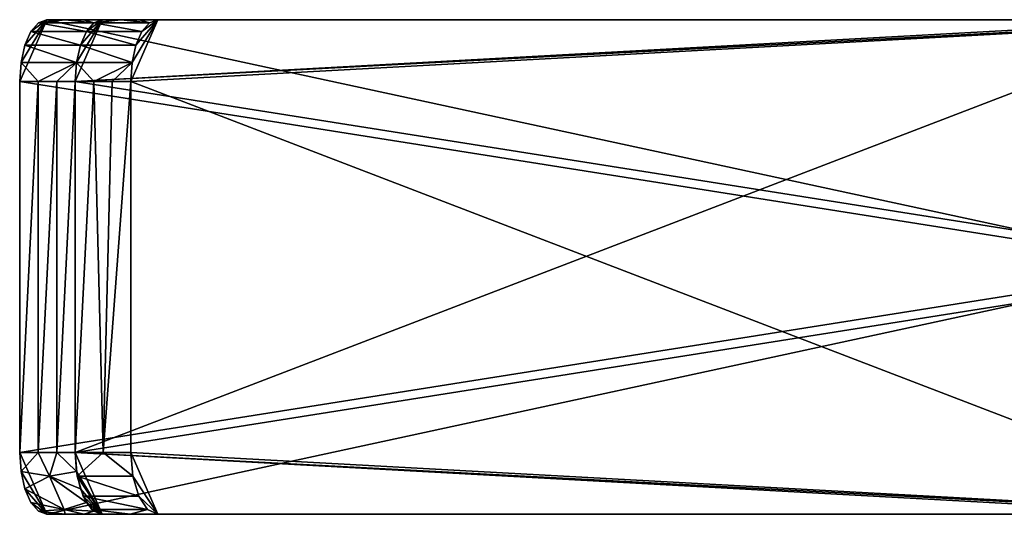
# Model space of a CAD drawing. Header units: inches. Extents: x -18 to 9, y -8 to 165.
# Tile 11 of 21: x -17.85 to -14.71, y 157.27 to 158.84. Entities that reach past the tile are written whole.
import ezdxf

# ---------------------------------------------------------------- set-up
doc = ezdxf.new("R2010")
doc.units = ezdxf.units.IN
doc.layers.get('0').update_dxf_attribs({"true_color": 0xc2ced6})

msp = doc.modelspace()

# ---------------------------------------------------------------- linework, layer by layer
for points in [[(-17.8431, 158.7064), (-17.7611, 158.8424), (-17.8473, 158.6455), (-17.8431, 158.7064)], [(-17.7611, 158.8424), (-14.1179, 158.055), (-17.8473, 158.6455), (-17.7611, 158.8424)], [(-17.8308, 158.7612), (-17.7611, 158.8424), (-17.8431, 158.7064), (-17.8308, 158.7612)], [(-17.7611, 158.8424), (-17.8308, 158.7612), (-17.8117, 158.8048), (-17.7611, 158.8424)], [(-17.7611, 158.8424), (-17.8117, 158.8048), (-17.7877, 158.8327), (-17.7611, 158.8424)], [(-17.7877, 158.8327), (-17.8117, 158.8048), (-17.6348, 158.8048), (-17.7877, 158.8327)], [(-17.7877, 158.8327), (-17.7021, 158.8424), (-17.7611, 158.8424), (-17.7877, 158.8327)], [(-17.7877, 158.8327), (-17.6107, 158.8327), (-17.7021, 158.8424), (-17.7877, 158.8327)], [(-17.6348, 158.8048), (-17.6107, 158.8327), (-17.7877, 158.8327), (-17.6348, 158.8048)], [(-14.1179, 158.8424), (-14.1179, 158.055), (-17.7611, 158.8424), (-14.1179, 158.8424)], [(-17.7611, 158.8424), (-17.7021, 158.8424), (-13.9409, 158.8424), (-17.7611, 158.8424)], [(-13.9409, 158.8424), (-14.1179, 158.8424), (-17.7611, 158.8424), (-13.9409, 158.8424)], [(-17.6431, 158.8424), (-17.7021, 158.8424), (-17.6107, 158.8327), (-17.6431, 158.8424)], [(-17.6431, 158.8424), (-13.9409, 158.8424), (-17.7021, 158.8424), (-17.6431, 158.8424)], [(-17.6661, 158.7064), (-17.5841, 158.8424), (-17.6703, 158.6455), (-17.6661, 158.7064)], [(-17.6703, 157.4644), (-17.6703, 158.6455), (-14.08, 158.8424), (-17.6703, 157.4644)], [(-14.08, 158.8424), (-14.08, 157.2676), (-17.6703, 157.4644), (-14.08, 158.8424)], [(-17.6703, 158.6455), (-17.5841, 158.8424), (-14.08, 158.8424), (-17.6703, 158.6455)], [(-13.9409, 158.8424), (-17.6703, 158.6455), (-13.9409, 158.055), (-13.9409, 158.8424)], [(-13.9409, 158.8424), (-17.5841, 158.8424), (-17.6703, 158.6455), (-13.9409, 158.8424)], [(-17.6661, 158.7064), (-17.6703, 158.6455), (-17.5841, 158.8424), (-17.6661, 158.7064)], [(-17.6539, 158.7612), (-17.5841, 158.8424), (-17.6661, 158.7064), (-17.6539, 158.7612)], [(-17.5841, 158.8424), (-17.6539, 158.7612), (-17.6661, 158.7064), (-17.5841, 158.8424)], [(-17.6539, 158.7612), (-17.6348, 158.8048), (-17.5841, 158.8424), (-17.6539, 158.7612)], [(-17.6348, 158.8048), (-17.6539, 158.7612), (-17.5841, 158.8424), (-17.6348, 158.8048)], [(-17.6107, 158.8327), (-17.5841, 158.8424), (-17.6431, 158.8424), (-17.6107, 158.8327)], [(-17.6431, 158.8424), (-17.5841, 158.8424), (-13.9409, 158.8424), (-17.6431, 158.8424)], [(-17.5841, 158.8424), (-17.6348, 158.8048), (-17.6107, 158.8327), (-17.5841, 158.8424)], [(-17.6107, 158.8327), (-17.6348, 158.8048), (-17.5841, 158.8424), (-17.6107, 158.8327)], [(-17.6107, 158.8327), (-17.6348, 158.8048), (-17.4578, 158.8048), (-17.6107, 158.8327)], [(-17.6107, 158.8327), (-17.5251, 158.8424), (-17.5841, 158.8424), (-17.6107, 158.8327)], [(-17.6107, 158.8327), (-17.4338, 158.8327), (-17.5251, 158.8424), (-17.6107, 158.8327)], [(-17.4578, 158.8048), (-17.4338, 158.8327), (-17.6107, 158.8327), (-17.4578, 158.8048)], [(-14.08, 158.8424), (-17.5841, 158.8424), (-17.5251, 158.8424), (-14.08, 158.8424)], [(-17.4661, 158.8424), (-17.5251, 158.8424), (-17.4338, 158.8327), (-17.4661, 158.8424)], [(-14.08, 158.8424), (-17.5251, 158.8424), (-17.4661, 158.8424), (-14.08, 158.8424)], [(-13.903, 157.2676), (-13.903, 158.8424), (-17.4934, 158.6455), (-13.903, 157.2676)], [(-13.903, 158.8424), (-17.4071, 158.8424), (-17.4934, 158.6455), (-13.903, 158.8424)], [(-17.4071, 158.8424), (-17.4891, 158.7064), (-17.4934, 158.6455), (-17.4071, 158.8424)], [(-17.4071, 158.8424), (-17.4769, 158.7612), (-17.4891, 158.7064), (-17.4071, 158.8424)], [(-17.4578, 158.8048), (-17.4769, 158.7612), (-17.4071, 158.8424), (-17.4578, 158.8048)], [(-17.4338, 158.8327), (-17.4071, 158.8424), (-17.4661, 158.8424), (-17.4338, 158.8327)], [(-17.4661, 158.8424), (-17.4071, 158.8424), (-14.08, 158.8424), (-17.4661, 158.8424)], [(-17.4578, 158.8048), (-17.4071, 158.8424), (-17.4338, 158.8327), (-17.4578, 158.8048)], [(-13.903, 158.8424), (-14.08, 158.8424), (-17.4071, 158.8424), (-13.903, 158.8424)], [(-17.8117, 158.8048), (-17.8308, 158.7612), (-17.6539, 158.7612), (-17.8117, 158.8048)], [(-17.6539, 158.7612), (-17.6348, 158.8048), (-17.8117, 158.8048), (-17.6539, 158.7612)], [(-17.6348, 158.8048), (-17.6539, 158.7612), (-17.4769, 158.7612), (-17.6348, 158.8048)], [(-17.4769, 158.7612), (-17.4578, 158.8048), (-17.6348, 158.8048), (-17.4769, 158.7612)], [(-17.8308, 158.7612), (-17.8431, 158.7064), (-17.6661, 158.7064), (-17.8308, 158.7612)], [(-17.6661, 158.7064), (-17.6539, 158.7612), (-17.8308, 158.7612), (-17.6661, 158.7064)], [(-17.6539, 158.7612), (-17.6661, 158.7064), (-17.4891, 158.7064), (-17.6539, 158.7612)], [(-17.4891, 158.7064), (-17.4769, 158.7612), (-17.6539, 158.7612), (-17.4891, 158.7064)], [(-17.8431, 158.7064), (-17.8473, 158.6455), (-17.7883, 158.6455), (-17.8431, 158.7064)], [(-17.6661, 158.7064), (-17.8431, 158.7064), (-17.7883, 158.6455), (-17.6661, 158.7064)], [(-17.7883, 158.6455), (-17.7293, 158.6455), (-17.6661, 158.7064), (-17.7883, 158.6455)], [(-17.6661, 158.7064), (-17.7293, 158.6455), (-17.6703, 158.6455), (-17.6661, 158.7064)], [(-17.6661, 158.7064), (-17.6703, 158.6455), (-17.6113, 158.6455), (-17.6661, 158.7064)], [(-17.4891, 158.7064), (-17.6661, 158.7064), (-17.6113, 158.6455), (-17.4891, 158.7064)], [(-17.6113, 158.6455), (-17.5523, 158.6455), (-17.4891, 158.7064), (-17.6113, 158.6455)], [(-17.4891, 158.7064), (-17.5523, 158.6455), (-17.4934, 158.6455), (-17.4891, 158.7064)], [(-17.8473, 158.6455), (-14.1179, 158.055), (-17.8473, 157.4644), (-17.8473, 158.6455)], [(-17.7883, 158.6455), (-17.8473, 158.6455), (-17.8473, 157.4644), (-17.7883, 158.6455)], [(-17.8473, 157.4644), (-17.7883, 157.4644), (-17.7883, 158.6455), (-17.8473, 157.4644)], [(-17.7293, 158.6455), (-17.7883, 158.6455), (-17.7883, 157.4644), (-17.7293, 158.6455)], [(-17.7883, 157.4644), (-17.7293, 157.4644), (-17.7293, 158.6455), (-17.7883, 157.4644)], [(-17.6703, 158.6455), (-17.7293, 158.6455), (-17.7293, 157.4644), (-17.6703, 158.6455)], [(-17.7293, 157.4644), (-17.6703, 157.4644), (-17.6703, 158.6455), (-17.7293, 157.4644)], [(-17.6113, 158.6455), (-17.6703, 158.6455), (-17.6703, 157.4644), (-17.6113, 158.6455)], [(-17.6703, 157.4644), (-17.5818, 157.4644), (-17.6113, 158.6455), (-17.6703, 157.4644)], [(-13.9409, 158.055), (-17.6703, 158.6455), (-17.6703, 157.4644), (-13.9409, 158.055)], [(-17.5523, 158.6455), (-17.6113, 158.6455), (-17.5818, 157.4644), (-17.5523, 158.6455)], [(-17.4934, 158.6455), (-17.5523, 158.6455), (-17.5818, 157.4644), (-17.4934, 158.6455)], [(-17.5818, 157.4644), (-17.4934, 157.4644), (-17.4934, 158.6455), (-17.5818, 157.4644)], [(-17.4934, 158.6455), (-17.4934, 157.4644), (-13.903, 157.2676), (-17.4934, 158.6455)], [(-17.8473, 157.4644), (-14.1179, 158.055), (-17.7611, 157.2676), (-17.8473, 157.4644)], [(-17.7611, 157.2676), (-14.1179, 158.055), (-14.1179, 157.2676), (-17.7611, 157.2676)], [(-13.9409, 157.2676), (-13.9409, 158.055), (-17.6703, 157.4644), (-13.9409, 157.2676)], [(-17.8473, 157.4644), (-17.7611, 157.2676), (-17.8431, 157.4036), (-17.8473, 157.4644)], [(-17.8431, 157.4036), (-17.7883, 157.4644), (-17.8473, 157.4644), (-17.8431, 157.4036)], [(-17.7522, 157.3891), (-17.7883, 157.4644), (-17.8431, 157.4036), (-17.7522, 157.3891)], [(-17.7522, 157.3891), (-17.7293, 157.4644), (-17.7883, 157.4644), (-17.7522, 157.3891)], [(-17.7293, 157.4644), (-17.7522, 157.3891), (-17.6661, 157.4036), (-17.7293, 157.4644)], [(-17.6661, 157.4036), (-17.6703, 157.4644), (-17.7293, 157.4644), (-17.6661, 157.4036)], [(-17.6638, 157.3891), (-17.6703, 157.4644), (-17.5841, 157.2676), (-17.6638, 157.3891)], [(-17.6703, 157.4644), (-14.08, 157.2676), (-17.5841, 157.2676), (-17.6703, 157.4644)], [(-17.5818, 157.4644), (-17.6703, 157.4644), (-17.6638, 157.3891), (-17.5818, 157.4644)], [(-17.6703, 157.4644), (-17.5841, 157.2676), (-13.9409, 157.2676), (-17.6703, 157.4644)], [(-17.5841, 157.2676), (-17.6703, 157.4644), (-17.6661, 157.4036), (-17.5841, 157.2676)], [(-17.4868, 157.3891), (-17.5818, 157.4644), (-17.6638, 157.3891), (-17.4868, 157.3891)], [(-17.5818, 157.4644), (-17.4868, 157.3891), (-17.4934, 157.4644), (-17.5818, 157.4644)], [(-17.4071, 157.2676), (-13.903, 157.2676), (-17.4934, 157.4644), (-17.4071, 157.2676)], [(-17.4868, 157.3891), (-17.4071, 157.2676), (-17.4934, 157.4644), (-17.4868, 157.3891)], [(-17.8431, 157.4036), (-17.7611, 157.2676), (-17.8308, 157.3487), (-17.8431, 157.4036)], [(-17.8308, 157.3487), (-17.7522, 157.3891), (-17.8431, 157.4036), (-17.8308, 157.3487)], [(-17.7056, 157.2826), (-17.7522, 157.3891), (-17.8308, 157.3487), (-17.7056, 157.2826)], [(-17.6539, 157.3487), (-17.6661, 157.4036), (-17.7522, 157.3891), (-17.6539, 157.3487)], [(-17.7522, 157.3891), (-17.7056, 157.2826), (-17.6348, 157.3052), (-17.7522, 157.3891)], [(-17.6348, 157.3052), (-17.6539, 157.3487), (-17.7522, 157.3891), (-17.6348, 157.3052)], [(-17.6661, 157.4036), (-17.6539, 157.3487), (-17.5841, 157.2676), (-17.6661, 157.4036)], [(-17.6451, 157.3252), (-17.6638, 157.3891), (-17.5841, 157.2676), (-17.6451, 157.3252)], [(-17.4681, 157.3252), (-17.4868, 157.3891), (-17.6638, 157.3891), (-17.4681, 157.3252)], [(-17.6638, 157.3891), (-17.6451, 157.3252), (-17.4681, 157.3252), (-17.6638, 157.3891)], [(-17.4868, 157.3891), (-17.4681, 157.3252), (-17.4071, 157.2676), (-17.4868, 157.3891)], [(-17.8308, 157.3487), (-17.7611, 157.2676), (-17.8117, 157.3052), (-17.8308, 157.3487)], [(-17.8308, 157.3487), (-17.8117, 157.3052), (-17.7056, 157.2826), (-17.8308, 157.3487)], [(-17.6539, 157.3487), (-17.6348, 157.3052), (-17.5841, 157.2676), (-17.6539, 157.3487)], [(-17.6451, 157.3252), (-17.5841, 157.2676), (-17.6171, 157.2826), (-17.6451, 157.3252)], [(-17.6451, 157.3252), (-17.6171, 157.2826), (-17.4401, 157.2826), (-17.6451, 157.3252)], [(-17.4401, 157.2826), (-17.4681, 157.3252), (-17.6451, 157.3252), (-17.4401, 157.2826)], [(-17.4401, 157.2826), (-17.4071, 157.2676), (-17.4681, 157.3252), (-17.4401, 157.2826)], [(-17.7877, 157.2772), (-17.8117, 157.3052), (-17.7611, 157.2676), (-17.7877, 157.2772)], [(-17.7877, 157.2772), (-17.7056, 157.2826), (-17.8117, 157.3052), (-17.7877, 157.2772)], [(-17.7021, 157.2676), (-17.7056, 157.2826), (-17.7877, 157.2772), (-17.7021, 157.2676)], [(-17.6107, 157.2772), (-17.6348, 157.3052), (-17.7056, 157.2826), (-17.6107, 157.2772)], [(-17.7056, 157.2826), (-17.6431, 157.2676), (-17.6107, 157.2772), (-17.7056, 157.2826)], [(-17.6431, 157.2676), (-17.7056, 157.2826), (-17.7021, 157.2676), (-17.6431, 157.2676)], [(-17.5841, 157.2676), (-17.6348, 157.3052), (-17.6107, 157.2772), (-17.5841, 157.2676)], [(-17.4956, 157.2676), (-17.6171, 157.2826), (-17.5841, 157.2676), (-17.4956, 157.2676)], [(-17.6171, 157.2826), (-17.4956, 157.2676), (-17.4401, 157.2826), (-17.6171, 157.2826)], [(-17.4071, 157.2676), (-17.4401, 157.2826), (-17.4956, 157.2676), (-17.4071, 157.2676)], [(-17.7877, 157.2772), (-17.7611, 157.2676), (-17.7021, 157.2676), (-17.7877, 157.2772)], [(-13.9409, 157.2676), (-17.7021, 157.2676), (-17.7611, 157.2676), (-13.9409, 157.2676)], [(-13.9409, 157.2676), (-17.7611, 157.2676), (-14.1179, 157.2676), (-13.9409, 157.2676)], [(-13.9409, 157.2676), (-17.6431, 157.2676), (-17.7021, 157.2676), (-13.9409, 157.2676)], [(-17.5841, 157.2676), (-17.6107, 157.2772), (-17.6431, 157.2676), (-17.5841, 157.2676)], [(-17.6431, 157.2676), (-13.9409, 157.2676), (-17.5841, 157.2676), (-17.6431, 157.2676)], [(-14.08, 157.2676), (-17.4956, 157.2676), (-17.5841, 157.2676), (-14.08, 157.2676)], [(-17.4956, 157.2676), (-14.08, 157.2676), (-17.4071, 157.2676), (-17.4956, 157.2676)], [(-13.903, 157.2676), (-17.4071, 157.2676), (-14.08, 157.2676), (-13.903, 157.2676)]]:
    msp.add_lwpolyline(points)

doc.saveas('drawing.dxf')
